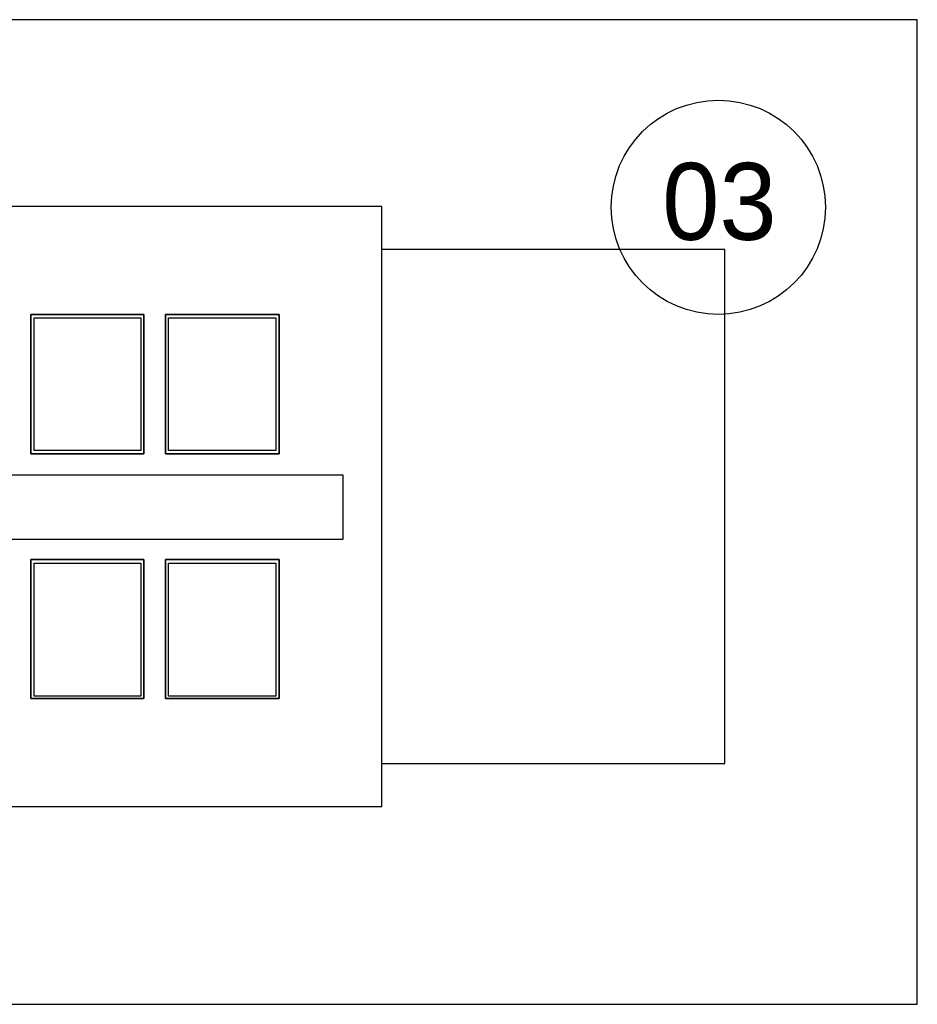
# Model space of a CAD drawing. Header units: millimetres. Extents: x 335 to 739275, y -1 to 84.
# Tile 65 of 71: x 397.07 to 399.85, y 27.3 to 30.35. Entities that reach past the tile are written whole.
import ezdxf

# ---------------------------------------------------------------- set-up
doc = ezdxf.new("R2010")
doc.units = ezdxf.units.MM
doc.header["$MEASUREMENT"] = 0
doc.styles.add('CenturyGothic', font='GOTHIC.TTF')

msp = doc.modelspace()

# ---------------------------------------------------------------- linework, layer by layer
at = {"color": 7, "linetype": 'Continuous'}
for p, q in [((399.8487, 30.3507), (385.9227, 30.3507)), ((399.8487, 27.3007), (399.8487, 30.3507)), ((398.1907, 29.7717), (393.8787, 29.7717)), ((398.1907, 27.9137), (398.1907, 29.7717)), ((399.2527, 29.6387), (398.1907, 29.6387)), ((399.2527, 28.0467), (399.2527, 29.6387)), ((397.1037, 29.4377), (397.4537, 29.4377)), ((397.1037, 29.0057), (397.1037, 29.4377)), ((397.4537, 29.4377), (397.4537, 29.0057)), ((397.5207, 29.4377), (397.8727, 29.4377)), ((397.5207, 29.0057), (397.5207, 29.4377)), ((397.8727, 29.4377), (397.8727, 29.0057)), ((397.4537, 29.0057), (397.1037, 29.0057)), ((397.8727, 29.0057), (397.5207, 29.0057)), ((397.1037, 28.2477), (397.1037, 28.6787)), ((397.1037, 28.6787), (397.4537, 28.6787)), ((397.4537, 28.6787), (397.4537, 28.2477)), ((397.5207, 28.2477), (397.5207, 28.6787)), ((397.5207, 28.6787), (397.8727, 28.6787)), ((397.8727, 28.6787), (397.8727, 28.2477)), ((397.4537, 28.2477), (397.1037, 28.2477)), ((397.8727, 28.2477), (397.5207, 28.2477)), ((398.1907, 28.0467), (399.2527, 28.0467)), ((393.8787, 27.9137), (398.1907, 27.9137)), ((385.9227, 27.3007), (399.8487, 27.3007))]:
    msp.add_line(p, q, dxfattribs=at)
at = {"color": 7}
for p, q in [((397.4537, 29.4377), (397.1037, 29.4377)), ((397.1037, 29.4377), (397.1037, 29.0057)), ((397.4537, 29.0057), (397.4537, 29.4377)), ((397.8727, 29.4377), (397.5207, 29.4377)), ((397.5207, 29.4377), (397.5207, 29.0057)), ((397.8727, 29.0057), (397.8727, 29.4377)), ((397.1147, 29.4267), (397.4447, 29.4267)), ((397.1147, 29.0167), (397.1147, 29.4267)), ((397.4447, 29.4267), (397.4447, 29.0167)), ((397.5307, 29.4267), (397.8627, 29.4267)), ((397.5307, 29.0167), (397.5307, 29.4267)), ((397.8627, 29.4267), (397.8627, 29.0167)), ((397.1037, 29.0057), (397.4537, 29.0057)), ((397.4447, 29.0167), (397.1147, 29.0167)), ((397.5207, 29.0057), (397.8727, 29.0057)), ((397.8627, 29.0167), (397.5307, 29.0167)), ((398.0707, 28.9397), (394.0147, 28.9397)), ((398.0707, 28.7417), (398.0707, 28.9397)), ((394.0147, 28.7417), (398.0707, 28.7417)), ((397.4537, 28.6787), (397.1037, 28.6787)), ((397.1037, 28.6787), (397.1037, 28.2477)), ((397.4537, 28.2477), (397.4537, 28.6787)), ((397.8727, 28.6787), (397.5207, 28.6787)), ((397.5207, 28.6787), (397.5207, 28.2477)), ((397.8727, 28.2477), (397.8727, 28.6787)), ((397.1147, 28.2557), (397.1147, 28.6677)), ((397.1147, 28.6677), (397.4447, 28.6677)), ((397.4447, 28.6677), (397.4447, 28.2557)), ((397.5307, 28.2557), (397.5307, 28.6677)), ((397.5307, 28.6677), (397.8627, 28.6677)), ((397.8627, 28.6677), (397.8627, 28.2557)), ((397.1037, 28.2477), (397.4537, 28.2477)), ((397.4447, 28.2557), (397.1147, 28.2557)), ((397.5207, 28.2477), (397.8727, 28.2477)), ((397.8627, 28.2557), (397.5307, 28.2557))]:
    msp.add_line(p, q, dxfattribs=at)
msp.add_circle((399.2327, 29.7697), 0.3317, dxfattribs=at)

# ---------------------------------------------------------------- texts
at = {"color": 7, "insert": (399.0587, 29.6654), "char_height": 0.23833, "width": 0.704373, "attachment_point": 7, "line_spacing_factor": 0.798, "style": 'CenturyGothic'}
msp.add_mtext('03', dxfattribs=at)

doc.saveas('drawing.dxf')
